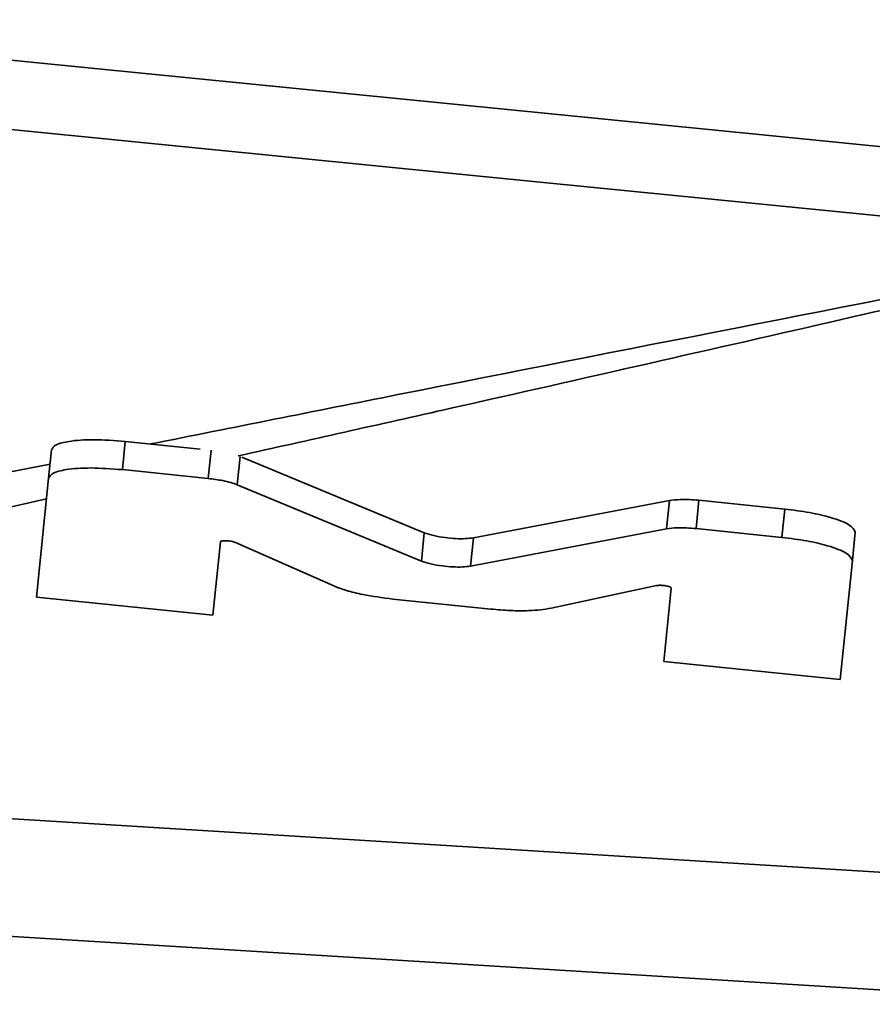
# Model space of a CAD drawing. Header units: millimetres. Extents: x 5 to 517, y 5 to 292.
# Tile 38 of 98: x 190.33 to 193.96, y 48.56 to 52.75. Entities that reach past the tile are written whole.
import ezdxf

# ---------------------------------------------------------------- set-up
doc = ezdxf.new("R2010")
doc.units = ezdxf.units.MM

msp = doc.modelspace()

# ---------------------------------------------------------------- linework, layer by layer
at = {"color": 7, "linetype": 'Continuous', "lineweight": 35}
for p, q in [((190.7714, 50.8387), (190.7838, 50.959)), ((191.1025, 50.9263), (190.7838, 50.959)), ((190.4574, 50.8029), (190.4698, 50.9232)), ((192.0565, 50.5702), (191.2794, 50.8917)), ((191.1365, 50.8012), (190.7714, 50.8387)), ((190.4574, 50.8029), (190.4055, 50.2967)), ((192.0441, 50.4498), (191.2598, 50.7744)), ((193.0995, 50.7071), (192.2656, 50.5487)), ((193.0872, 50.5868), (193.0995, 50.7071)), ((193.2134, 50.588), (193.2257, 50.7084)), ((193.5908, 50.6709), (193.2257, 50.7084)), ((193.5785, 50.5505), (193.5908, 50.6709)), ((192.0441, 50.4498), (192.0565, 50.5702)), ((193.0872, 50.5868), (192.2533, 50.4283)), ((193.5785, 50.5505), (193.2134, 50.588)), ((193.8786, 50.4517), (193.891, 50.5721)), ((191.1565, 50.2197), (191.1885, 50.5317)), ((191.2526, 50.5294), (191.6711, 50.3441)), ((192.2533, 50.4283), (192.2656, 50.5487)), ((193.8267, 49.9455), (193.8786, 50.4517)), ((192.597, 50.249), (193.0445, 50.3455)), ((193.1077, 50.3347), (193.0757, 50.0227)), ((190.4055, 50.2967), (191.1565, 50.2197)), ((191.9228, 50.2882), (192.3393, 50.2454)), ((193.0757, 50.0227), (193.8267, 49.9455)), ((187.3541, 49.5353), (195.0271, 49.0631)), ((194.9964, 48.564), (187.3232, 49.0363))]:
    msp.add_line(p, q, dxfattribs=at)
at = {"color": 8, "linetype": 'Continuous', "lineweight": 35}
for p, q in [((191.1365, 50.8012), (191.1488, 50.9213)), ((189.5726, 50.6851), (190.4636, 50.8627)), ((191.2598, 50.7744), (191.2722, 50.8946)), ((190.4483, 50.7144), (189.8444, 50.5792))]:
    msp.add_line(p, q, dxfattribs=at)
at = {"color": 7, "linetype": 'Continuous', "lineweight": 35, "flags": 128}
for points in [[(188.5769, 52.7531), (190.4116, 52.5702), (193.4955, 52.2629), (195.2406, 52.0891)], [(195.2115, 51.7977), (194.6236, 51.8561), (192.2353, 52.0934), (188.8432, 52.4305), (188.5477, 52.4599)]]:
    msp.add_lwpolyline(points, dxfattribs=at)
at = {"color": 8, "linetype": 'Continuous', "lineweight": 35}
for points, knots in [([(190.8916, 50.9479), (191.2422, 51.018), (192.546, 51.2783), (193.99, 51.5603), (195.0841, 51.7729), (195.2115, 51.7977)], [0, 0, 0, 0, 0.245268, 0.912097, 1, 1, 1, 1]), ([(195.2297, 51.7959), (194.7675, 51.6905), (193.7485, 51.4583), (192.4312, 51.1577), (191.5668, 50.9647), (191.2648, 50.8972)], [0, 0, 0, 0, 0.350612, 0.773094, 1, 1, 1, 1])]:
    msp.add_open_spline(points, degree=3, knots=knots, dxfattribs=at)
at = {"color": 7, "linetype": 'Continuous', "lineweight": 35}
for points, knots in [([(190.7838, 50.959), (190.7379, 50.9624), (190.6476, 50.9691), (190.5459, 50.9614), (190.4831, 50.9456), (190.4743, 50.9308), (190.4698, 50.9232)], [0, 0, 0, 0, 0.2837105, 0.5579151, 0.7750209, 1, 1, 1, 1]), ([(190.7714, 50.8387), (190.7255, 50.8421), (190.6353, 50.8488), (190.5335, 50.8411), (190.4707, 50.8253), (190.4619, 50.8105), (190.4574, 50.8029)], [0, 0, 0, 0, 0.2837, 0.557906, 0.77502, 1, 1, 1, 1]), ([(191.2598, 50.7744), (191.2512, 50.7776), (191.2341, 50.7839), (191.1925, 50.7939), (191.1578, 50.7985), (191.1365, 50.8012)], [0, 0, 0, 0, 0.282146, 0.560552, 1, 1, 1, 1]), ([(193.2257, 50.7084), (193.2121, 50.7095), (193.1849, 50.7118), (193.1388, 50.7123), (193.1144, 50.7091), (193.0995, 50.7071)], [0, 0, 0, 0, 0.282108, 0.560494, 1, 1, 1, 1]), ([(193.891, 50.5721), (193.8861, 50.5827), (193.8765, 50.6036), (193.7967, 50.6339), (193.6979, 50.6575), (193.6269, 50.6664), (193.5908, 50.6709)], [0, 0, 0, 0, 0.283709, 0.55791, 0.775017, 1, 1, 1, 1]), ([(192.2656, 50.5487), (192.2548, 50.5472), (192.2337, 50.5443), (192.1901, 50.5449), (192.1429, 50.5492), (192.093, 50.5576), (192.0688, 50.5659), (192.0565, 50.5702)], [0, 0, 0, 0, 0.193284, 0.377273, 0.558699, 0.77388, 1, 1, 1, 1]), ([(193.2134, 50.588), (193.1997, 50.5892), (193.1726, 50.5915), (193.1264, 50.592), (193.1021, 50.5888), (193.0872, 50.5868)], [0, 0, 0, 0, 0.282108, 0.560494, 1, 1, 1, 1]), ([(191.1885, 50.5317), (191.1889, 50.5325), (191.1898, 50.5342), (191.1957, 50.5358), (191.2039, 50.5366), (191.2137, 50.5366), (191.2244, 50.5358), (191.2351, 50.5344), (191.2454, 50.5322), (191.2501, 50.5304), (191.2526, 50.5294)], [0, 0, 0, 0, 0.13575, 0.260221, 0.380523, 0.499875, 0.619248, 0.73962, 0.86419, 1, 1, 1, 1]), ([(193.8786, 50.4517), (193.8737, 50.4624), (193.8641, 50.4833), (193.7844, 50.5136), (193.6855, 50.5371), (193.6146, 50.546), (193.5785, 50.5505)], [0, 0, 0, 0, 0.2837095, 0.5579197, 0.7750159, 1, 1, 1, 1]), ([(192.2533, 50.4283), (192.2424, 50.4269), (192.2213, 50.424), (192.1778, 50.4246), (192.1306, 50.4288), (192.0806, 50.4373), (192.0565, 50.4456), (192.0441, 50.4498)], [0, 0, 0, 0, 0.193283, 0.377271, 0.558696, 0.773899, 1, 1, 1, 1]), ([(191.6711, 50.3441), (191.6883, 50.3374), (191.7223, 50.3242), (191.8072, 50.3033), (191.8789, 50.2939), (191.9228, 50.2882)], [0, 0, 0, 0, 0.282276, 0.560596, 1, 1, 1, 1]), ([(193.0445, 50.3455), (193.0471, 50.3459), (193.0521, 50.3467), (193.0626, 50.3468), (193.0734, 50.346), (193.084, 50.3446), (193.0936, 50.3426), (193.1015, 50.3402), (193.1069, 50.3374), (193.1074, 50.3356), (193.1077, 50.3347)], [0, 0, 0, 0, 0.135804, 0.260369, 0.380729, 0.500101, 0.619467, 0.739743, 0.864255, 1, 1, 1, 1]), ([(192.3393, 50.2454), (192.3674, 50.2431), (192.4234, 50.2383), (192.5182, 50.2376), (192.5671, 50.2447), (192.597, 50.249)], [0, 0, 0, 0, 0.282261, 0.560565, 1, 1, 1, 1])]:
    msp.add_open_spline(points, degree=3, knots=knots, dxfattribs=at)

doc.saveas('drawing.dxf')
